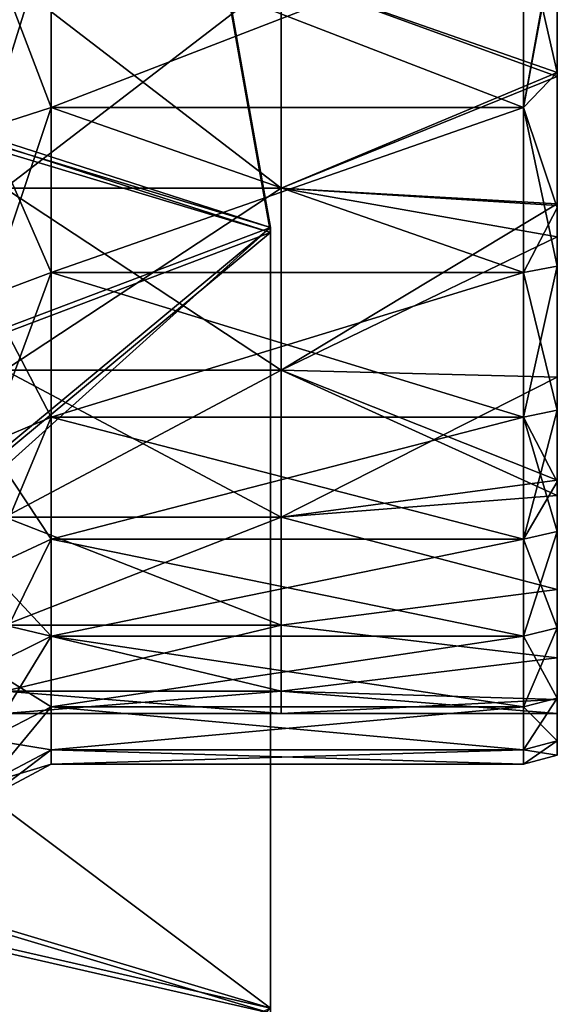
# Model space of a CAD drawing. Extents: x -1633 to 62, y -535 to 375.
# Tile 215 of 256: x 30 to 62, y -114 to -55. Entities that reach past the tile are written whole.
import ezdxf

# ---------------------------------------------------------------- set-up
doc = ezdxf.new("R2010")
doc.units = 0
doc.header["$LTSCALE"] = 33.374815
for name, color, linetype in [('1285', 7, 'CONTINUOUS'), ('1286', 7, 'CONTINUOUS'), ('1289', 7, 'CONTINUOUS'), ('1290', 7, 'CONTINUOUS'), ('1306', 7, 'CONTINUOUS'), ('1307', 7, 'CONTINUOUS'), ('1310', 7, 'CONTINUOUS'), ('1311', 7, 'CONTINUOUS'), ('21', 7, 'CONTINUOUS'), ('22', 7, 'CONTINUOUS'), ('24', 7, 'CONTINUOUS'), ('25', 7, 'CONTINUOUS'), ('26', 7, 'CONTINUOUS'), ('27', 7, 'CONTINUOUS'), ('28', 7, 'CONTINUOUS'), ('31', 7, 'CONTINUOUS'), ('32', 7, 'CONTINUOUS')]:
    doc.layers.add(name, color=color, linetype=linetype)

msp = doc.modelspace()

# ---------------------------------------------------------------- linework, layer by layer
at = {"layer": '1285', "color": 7, "linetype": 'CONTINUOUS'}
for points in [[(45, -67.681, 173.038), (42.588, -54.154, 170.996), (4, -55.331, 171.174), (45, -67.681, 173.038)], [(4, -101.698, 178.172), (45, -67.681, 173.038), (4, -55.331, 171.174), (4, -101.698, 178.172)], [(45, -113.968, 180.024), (45, -67.681, 173.038), (4, -104.602, 178.61), (45, -113.968, 180.024)], [(4, -104.602, 178.61), (45, -67.681, 173.038), (4, -101.698, 178.172), (4, -104.602, 178.61)], [(4, -148.909, 185.297), (45, -113.968, 180.024), (4, -104.602, 178.61), (4, -148.909, 185.297)]]:
    msp.add_3dface(points, dxfattribs=at)
at = {"layer": '1286', "color": 7, "linetype": 'CONTINUOUS'}
for points in [[(42.588, -54.452, 169.019), (45, -67.98, 171.06), (4, -54.785, 169.069), (42.588, -54.452, 169.019)], [(4, -54.785, 169.069), (45, -67.98, 171.06), (4, -55.629, 169.196), (4, -54.785, 169.069)], [(4, -55.629, 169.196), (45, -67.98, 171.06), (4, -101.996, 176.194), (4, -55.629, 169.196)], [(45, -67.98, 171.06), (45, -114.267, 178.046), (4, -101.996, 176.194), (45, -67.98, 171.06)], [(4, -101.996, 176.194), (45, -114.267, 178.046), (4, -104.901, 176.633), (4, -101.996, 176.194)], [(4, -104.901, 176.633), (45, -114.267, 178.046), (4, -149.207, 183.32), (4, -104.901, 176.633)]]:
    msp.add_3dface(points, dxfattribs=at)
at = {"layer": '1289', "color": 7, "linetype": 'CONTINUOUS'}
for points in [[(42.588, -54.154, 170.996), (45, -67.681, 173.038), (42.588, -54.452, 169.019), (42.588, -54.154, 170.996)], [(42.588, -54.452, 169.019), (45, -67.681, 173.038), (45, -67.98, 171.06), (42.588, -54.452, 169.019)]]:
    msp.add_3dface(points, dxfattribs=at)
at = {"layer": '1290', "color": 7, "linetype": 'CONTINUOUS'}
for points in [[(45, -67.681, 173.038), (45, -113.968, 180.024), (45, -67.98, 171.06), (45, -67.681, 173.038)], [(45, -67.98, 171.06), (45, -113.968, 180.024), (45, -114.267, 178.046), (45, -67.98, 171.06)]]:
    msp.add_3dface(points, dxfattribs=at)
at = {"layer": '1306', "color": 7, "linetype": 'CONTINUOUS'}
for points in [[(45, -67.681, -173.038), (4, -54.487, -171.047), (42.588, -54.154, -170.996), (45, -67.681, -173.038)], [(4, -83.201, -175.38), (4, -54.487, -171.047), (45, -67.681, -173.038), (4, -83.201, -175.38)], [(45, -113.968, -180.024), (4, -83.201, -175.38), (45, -67.681, -173.038), (45, -113.968, -180.024)], [(4, -101.698, -178.172), (4, -83.201, -175.38), (45, -113.968, -180.024), (4, -101.698, -178.172)], [(4, -132.473, -182.817), (4, -101.698, -178.172), (45, -113.968, -180.024), (4, -132.473, -182.817)]]:
    msp.add_3dface(points, dxfattribs=at)
at = {"layer": '1307', "color": 7, "linetype": 'CONTINUOUS'}
for points in [[(45, -67.98, -171.06), (42.588, -54.452, -169.019), (4, -54.785, -169.069), (45, -67.98, -171.06)], [(4, -83.5, -173.403), (45, -67.98, -171.06), (4, -54.785, -169.069), (4, -83.5, -173.403)], [(45, -114.267, -178.046), (45, -67.98, -171.06), (4, -101.996, -176.194), (45, -114.267, -178.046)], [(4, -101.996, -176.194), (45, -67.98, -171.06), (4, -83.5, -173.403), (4, -101.996, -176.194)], [(4, -132.771, -180.839), (45, -114.267, -178.046), (4, -101.996, -176.194), (4, -132.771, -180.839)]]:
    msp.add_3dface(points, dxfattribs=at)
at = {"layer": '1310', "color": 7, "linetype": 'CONTINUOUS'}
for points in [[(45, -67.681, -173.038), (42.588, -54.154, -170.996), (45, -67.98, -171.06), (45, -67.681, -173.038)], [(45, -67.98, -171.06), (42.588, -54.154, -170.996), (42.588, -54.452, -169.019), (45, -67.98, -171.06)]]:
    msp.add_3dface(points, dxfattribs=at)
at = {"layer": '1311', "color": 7, "linetype": 'CONTINUOUS'}
for points in [[(45, -113.968, -180.024), (45, -67.681, -173.038), (45, -114.267, -178.046), (45, -113.968, -180.024)], [(45, -67.681, -173.038), (45, -67.98, -171.06), (45, -114.267, -178.046), (45, -67.681, -173.038)]]:
    msp.add_3dface(points, dxfattribs=at)
at = {"layer": '21', "color": 7, "linetype": 'CONTINUOUS'}
for points in [[(62, -49.87, -82.615), (45.627, -52.78, -80.787), (62, -58.746, -76.558), (62, -49.87, -82.615)], [(29.237, -52.78, -80.787), (29.237, -65.358, -70.997), (45.627, -52.78, -80.787), (29.237, -52.78, -80.787)], [(45.627, -52.78, -80.787), (29.237, -65.358, -70.997), (45.627, -65.358, -70.997), (45.627, -52.78, -80.787)], [(45.627, -52.78, -80.787), (45.627, -65.358, -70.997), (62, -58.746, -76.558), (45.627, -52.78, -80.787)], [(62, -58.746, -76.558), (45.627, -65.358, -70.997), (62, -66.296, -70.122), (62, -58.746, -76.558)], [(29.237, -65.358, -70.997), (29.237, -76.152, -59.272), (45.627, -65.358, -70.997), (29.237, -65.358, -70.997)], [(45.627, -65.358, -70.997), (29.237, -76.152, -59.272), (45.627, -76.152, -59.272), (45.627, -65.358, -70.997)], [(45.627, -65.358, -70.997), (45.627, -76.152, -59.272), (62, -66.296, -70.122), (45.627, -65.358, -70.997)], [(62, -66.296, -70.122), (45.627, -76.152, -59.272), (62, -68.235, -68.237), (62, -66.296, -70.122)], [(62, -68.235, -68.237), (45.627, -76.152, -59.272), (62, -76.559, -58.745), (62, -68.235, -68.237)], [(29.237, -76.152, -59.272), (29.237, -84.869, -45.929), (45.627, -76.152, -59.272), (29.237, -76.152, -59.272)], [(45.627, -76.152, -59.272), (29.237, -84.869, -45.929), (45.627, -84.869, -45.929), (45.627, -76.152, -59.272)], [(45.627, -76.152, -59.272), (45.627, -84.869, -45.929), (62, -76.559, -58.745), (45.627, -76.152, -59.272)], [(62, -76.559, -58.745), (45.627, -84.869, -45.929), (62, -82.675, -49.77), (62, -76.559, -58.745)], [(62, -82.675, -49.77), (45.627, -84.869, -45.929), (62, -83.571, -48.251), (62, -82.675, -49.77)], [(62, -83.571, -48.251), (45.627, -84.869, -45.929), (62, -89.155, -36.928), (62, -83.571, -48.251)], [(29.237, -84.869, -45.929), (29.237, -91.271, -31.333), (45.627, -84.869, -45.929), (29.237, -84.869, -45.929)], [(45.627, -84.869, -45.929), (29.237, -91.271, -31.333), (45.627, -91.271, -31.333), (45.627, -84.869, -45.929)], [(45.627, -84.869, -45.929), (45.627, -91.271, -31.333), (62, -89.155, -36.928), (45.627, -84.869, -45.929)], [(62, -89.155, -36.928), (45.627, -91.271, -31.333), (62, -93.212, -24.977), (62, -89.155, -36.928)], [(29.237, -91.271, -31.333), (29.237, -95.184, -15.883), (45.627, -91.271, -31.333), (29.237, -91.271, -31.333)], [(45.627, -91.271, -31.333), (29.237, -95.184, -15.883), (45.627, -95.184, -15.883), (45.627, -91.271, -31.333)], [(45.627, -91.271, -31.333), (45.627, -95.184, -15.883), (62, -93.212, -24.977), (45.627, -91.271, -31.333)], [(62, -93.212, -24.977), (45.627, -95.184, -15.883), (62, -95.674, -12.596), (62, -93.212, -24.977)], [(29.237, -95.184, -15.883), (29.237, -96.5), (45.627, -95.184, -15.883), (29.237, -95.184, -15.883)], [(45.627, -95.184, -15.883), (29.237, -96.5), (45.627, -96.5), (45.627, -95.184, -15.883)], [(45.627, -95.184, -15.883), (45.627, -96.5), (62, -95.674, -12.596), (45.627, -95.184, -15.883)], [(62, -95.674, -12.596), (45.627, -96.5), (62, -96.5), (62, -95.674, -12.596)]]:
    msp.add_3dface(points, dxfattribs=at)
at = {"layer": '22', "color": 7, "linetype": 'CONTINUOUS'}
for points in [[(62, -49.843, -85.496), (62, -49.87, -82.615), (62, -58.503, -79.821), (62, -49.843, -85.496)], [(62, -49.951, 82.566), (62, -49.843, 85.496), (62, -58.503, 79.821), (62, -49.951, 82.566)], [(62, -49.87, -82.615), (62, -58.746, -76.558), (62, -58.503, -79.821), (62, -49.87, -82.615)], [(62, -58.51, 76.739), (62, -49.951, 82.566), (62, -58.503, 79.821), (62, -58.51, 76.739)], [(62, -58.503, -79.821), (62, -58.746, -76.558), (62, -66.523, -73.27), (62, -58.503, -79.821)], [(62, -66.523, 73.27), (62, -58.51, 76.739), (62, -58.503, 79.821), (62, -66.523, 73.27)], [(62, -66.395, 70.029), (62, -58.51, 76.739), (62, -66.523, 73.27), (62, -66.395, 70.029)], [(62, -58.746, -76.558), (62, -66.296, -70.122), (62, -66.523, -73.27), (62, -58.746, -76.558)], [(62, -66.296, -70.122), (62, -68.235, -68.237), (62, -69.978, -69.979), (62, -66.296, -70.122)], [(62, -66.523, -73.27), (62, -66.296, -70.122), (62, -69.978, -69.979), (62, -66.523, -73.27)], [(62, -66.395, 70.029), (62, -66.523, 73.27), (62, -69.978, 69.979), (62, -66.395, 70.029)], [(62, -68.235, 68.237), (62, -66.395, 70.029), (62, -69.978, 69.979), (62, -68.235, 68.237)], [(62, -68.235, -68.237), (62, -76.559, -58.745), (62, -78.514, -60.245), (62, -68.235, -68.237)], [(62, -69.978, -69.979), (62, -68.235, -68.237), (62, -78.514, -60.245), (62, -69.978, -69.979)], [(62, -76.559, 58.745), (62, -68.235, 68.237), (62, -78.514, 60.245), (62, -76.559, 58.745)], [(62, -78.514, 60.245), (62, -68.235, 68.237), (62, -69.978, 69.979), (62, -78.514, 60.245)], [(62, -76.559, -58.745), (62, -82.675, -49.77), (62, -82.765, -54.258), (62, -76.559, -58.745)], [(62, -78.514, -60.245), (62, -76.559, -58.745), (62, -82.765, -54.258), (62, -78.514, -60.245)], [(62, -82.765, 54.258), (62, -82.675, 49.77), (62, -76.559, 58.745), (62, -82.765, 54.258)], [(62, -82.765, 54.258), (62, -76.559, 58.745), (62, -78.514, 60.245), (62, -82.765, 54.258)], [(62, -82.675, -49.77), (62, -83.571, -48.251), (62, -85.705, -49.482), (62, -82.675, -49.77)], [(62, -82.765, -54.258), (62, -82.675, -49.77), (62, -85.705, -49.482), (62, -82.765, -54.258)], [(62, -82.765, 54.258), (62, -85.705, 49.482), (62, -82.675, 49.77), (62, -82.765, 54.258)], [(62, -82.675, 49.77), (62, -85.705, 49.482), (62, -83.571, 48.251), (62, -82.675, 49.77)], [(62, -83.571, -48.251), (62, -89.155, -36.928), (62, -91.431, -37.873), (62, -83.571, -48.251)], [(62, -85.705, -49.482), (62, -83.571, -48.251), (62, -91.431, -37.873), (62, -85.705, -49.482)], [(62, -85.705, 49.482), (62, -91.431, 37.873), (62, -83.571, 48.251), (62, -85.705, 49.482)], [(62, -83.571, 48.251), (62, -91.431, 37.873), (62, -89.155, 36.928), (62, -83.571, 48.251)], [(62, -89.155, -36.928), (62, -93.212, -24.977), (62, -95.592, -25.613), (62, -89.155, -36.928)], [(62, -91.431, -37.873), (62, -89.155, -36.928), (62, -95.592, -25.613), (62, -91.431, -37.873)], [(62, -91.431, 37.873), (62, -95.592, 25.613), (62, -89.155, 36.928), (62, -91.431, 37.873)], [(62, -89.155, 36.928), (62, -95.592, 25.613), (62, -93.212, 24.977), (62, -89.155, 36.928)], [(62, -93.212, -24.977), (62, -95.674, -12.596), (62, -98.117, -12.918), (62, -93.212, -24.977)], [(62, -95.592, -25.613), (62, -93.212, -24.977), (62, -98.117, -12.918), (62, -95.592, -25.613)], [(62, -95.592, 25.613), (62, -98.117, 12.918), (62, -93.212, 24.977), (62, -95.592, 25.613)], [(62, -93.212, 24.977), (62, -98.117, 12.918), (62, -95.674, 12.596), (62, -93.212, 24.977)], [(62, -95.674, -12.596), (62, -96.5), (62, -98.117, -12.918), (62, -95.674, -12.596)], [(62, -98.964), (62, -96.5), (62, -95.674, 12.596), (62, -98.964)], [(62, -98.117, 12.918), (62, -98.964), (62, -95.674, 12.596), (62, -98.117, 12.918)], [(62, -98.117, -12.918), (62, -96.5), (62, -98.964), (62, -98.117, -12.918)]]:
    msp.add_3dface(points, dxfattribs=at)
at = {"layer": '24', "color": 7, "linetype": 'CONTINUOUS'}
for points in [[(62, -49.951, 82.566), (62, -58.51, 76.739), (45.627, -52.78, 80.787), (62, -49.951, 82.566)], [(29.237, -65.358, 70.997), (29.237, -52.78, 80.787), (45.627, -65.358, 70.997), (29.237, -65.358, 70.997)], [(45.627, -65.358, 70.997), (29.237, -52.78, 80.787), (45.627, -52.78, 80.787), (45.627, -65.358, 70.997)], [(62, -58.51, 76.739), (45.627, -65.358, 70.997), (45.627, -52.78, 80.787), (62, -58.51, 76.739)], [(62, -58.51, 76.739), (62, -66.395, 70.029), (45.627, -65.358, 70.997), (62, -58.51, 76.739)], [(29.237, -76.152, 59.272), (29.237, -65.358, 70.997), (45.627, -76.152, 59.272), (29.237, -76.152, 59.272)], [(45.627, -76.152, 59.272), (29.237, -65.358, 70.997), (45.627, -65.358, 70.997), (45.627, -76.152, 59.272)], [(62, -66.395, 70.029), (62, -68.235, 68.237), (45.627, -65.358, 70.997), (62, -66.395, 70.029)], [(62, -68.235, 68.237), (45.627, -76.152, 59.272), (45.627, -65.358, 70.997), (62, -68.235, 68.237)], [(62, -68.235, 68.237), (62, -76.559, 58.745), (45.627, -76.152, 59.272), (62, -68.235, 68.237)], [(29.237, -84.869, 45.929), (29.237, -76.152, 59.272), (45.627, -84.869, 45.929), (29.237, -84.869, 45.929)], [(45.627, -84.869, 45.929), (29.237, -76.152, 59.272), (45.627, -76.152, 59.272), (45.627, -84.869, 45.929)], [(62, -82.675, 49.77), (62, -83.571, 48.251), (45.627, -76.152, 59.272), (62, -82.675, 49.77)], [(62, -76.559, 58.745), (62, -82.675, 49.77), (45.627, -76.152, 59.272), (62, -76.559, 58.745)], [(62, -83.571, 48.251), (45.627, -84.869, 45.929), (45.627, -76.152, 59.272), (62, -83.571, 48.251)], [(62, -83.571, 48.251), (62, -89.155, 36.928), (45.627, -84.869, 45.929), (62, -83.571, 48.251)], [(29.237, -91.271, 31.333), (29.237, -84.869, 45.929), (45.627, -91.271, 31.333), (29.237, -91.271, 31.333)], [(45.627, -91.271, 31.333), (29.237, -84.869, 45.929), (45.627, -84.869, 45.929), (45.627, -91.271, 31.333)], [(62, -89.155, 36.928), (45.627, -91.271, 31.333), (45.627, -84.869, 45.929), (62, -89.155, 36.928)], [(62, -89.155, 36.928), (62, -93.212, 24.977), (45.627, -91.271, 31.333), (62, -89.155, 36.928)], [(29.237, -95.184, 15.883), (29.237, -91.271, 31.333), (45.627, -95.184, 15.883), (29.237, -95.184, 15.883)], [(45.627, -95.184, 15.883), (29.237, -91.271, 31.333), (45.627, -91.271, 31.333), (45.627, -95.184, 15.883)], [(62, -93.212, 24.977), (45.627, -95.184, 15.883), (45.627, -91.271, 31.333), (62, -93.212, 24.977)], [(62, -93.212, 24.977), (62, -95.674, 12.596), (45.627, -95.184, 15.883), (62, -93.212, 24.977)], [(45.627, -96.5), (29.237, -96.5), (29.237, -95.184, 15.883), (45.627, -96.5)], [(45.627, -96.5), (29.237, -95.184, 15.883), (45.627, -95.184, 15.883), (45.627, -96.5)], [(62, -96.5), (45.627, -96.5), (45.627, -95.184, 15.883), (62, -96.5)], [(62, -95.674, 12.596), (62, -96.5), (45.627, -95.184, 15.883), (62, -95.674, 12.596)]]:
    msp.add_3dface(points, dxfattribs=at)
at = {"layer": '25', "color": 7, "linetype": 'CONTINUOUS'}
for points in [[(32, -60.572, -78.939), (32, -49.75, -86.17), (60, -60.572, -78.939), (32, -60.572, -78.939)], [(60, -60.572, -78.939), (32, -49.75, -86.17), (60, -49.75, -86.17), (60, -60.572, -78.939)], [(32, -70.357, -70.357), (32, -60.572, -78.939), (60, -70.357, -70.357), (32, -70.357, -70.357)], [(60, -70.357, -70.357), (32, -60.572, -78.939), (60, -60.572, -78.939), (60, -70.357, -70.357)], [(32, -78.939, -60.572), (32, -70.357, -70.357), (60, -78.939, -60.572), (32, -78.939, -60.572)], [(60, -78.939, -60.572), (32, -70.357, -70.357), (60, -70.357, -70.357), (60, -78.939, -60.572)], [(32, -86.17, -49.75), (32, -78.939, -60.572), (60, -86.17, -49.75), (32, -86.17, -49.75)], [(60, -86.17, -49.75), (32, -78.939, -60.572), (60, -78.939, -60.572), (60, -86.17, -49.75)], [(32, -91.926, -38.077), (32, -86.17, -49.75), (60, -91.926, -38.077), (32, -91.926, -38.077)], [(60, -91.926, -38.077), (32, -86.17, -49.75), (60, -86.17, -49.75), (60, -91.926, -38.077)], [(32, -96.11, -25.752), (32, -91.926, -38.077), (60, -96.11, -25.752), (32, -96.11, -25.752)], [(60, -96.11, -25.752), (32, -91.926, -38.077), (60, -91.926, -38.077), (60, -96.11, -25.752)], [(32, -98.649, -12.987), (32, -96.11, -25.752), (60, -98.649, -12.987), (32, -98.649, -12.987)], [(60, -98.649, -12.987), (32, -96.11, -25.752), (60, -96.11, -25.752), (60, -98.649, -12.987)], [(32, -99.5), (32, -98.649, -12.987), (60, -99.5), (32, -99.5)], [(60, -99.5), (32, -98.649, -12.987), (60, -98.649, -12.987), (60, -99.5)]]:
    msp.add_3dface(points, dxfattribs=at)
at = {"layer": '26', "color": 7, "linetype": 'CONTINUOUS'}
for points in [[(62, -49.843, -85.496), (62, -58.503, -79.821), (60, -49.75, -86.17), (62, -49.843, -85.496)], [(62, -58.503, -79.821), (60, -60.572, -78.939), (60, -49.75, -86.17), (62, -58.503, -79.821)], [(62, -58.503, -79.821), (62, -66.523, -73.27), (60, -60.572, -78.939), (62, -58.503, -79.821)], [(62, -66.523, -73.27), (62, -69.978, -69.979), (60, -60.572, -78.939), (62, -66.523, -73.27)], [(62, -69.978, -69.979), (60, -70.357, -70.357), (60, -60.572, -78.939), (62, -69.978, -69.979)], [(62, -69.978, -69.979), (62, -78.514, -60.245), (60, -70.357, -70.357), (62, -69.978, -69.979)], [(62, -78.514, -60.245), (60, -78.939, -60.572), (60, -70.357, -70.357), (62, -78.514, -60.245)], [(62, -78.514, -60.245), (62, -82.765, -54.258), (60, -78.939, -60.572), (62, -78.514, -60.245)], [(62, -82.765, -54.258), (62, -85.705, -49.482), (60, -78.939, -60.572), (62, -82.765, -54.258)], [(62, -85.705, -49.482), (60, -86.17, -49.75), (60, -78.939, -60.572), (62, -85.705, -49.482)], [(62, -85.705, -49.482), (62, -91.431, -37.873), (60, -86.17, -49.75), (62, -85.705, -49.482)], [(62, -91.431, -37.873), (60, -91.926, -38.077), (60, -86.17, -49.75), (62, -91.431, -37.873)], [(62, -91.431, -37.873), (62, -95.592, -25.613), (60, -91.926, -38.077), (62, -91.431, -37.873)], [(62, -95.592, -25.613), (60, -96.11, -25.752), (60, -91.926, -38.077), (62, -95.592, -25.613)], [(62, -95.592, -25.613), (62, -98.117, -12.918), (60, -96.11, -25.752), (62, -95.592, -25.613)], [(62, -98.117, -12.918), (60, -98.649, -12.987), (60, -96.11, -25.752), (62, -98.117, -12.918)], [(62, -98.117, -12.918), (62, -98.964), (60, -98.649, -12.987), (62, -98.117, -12.918)], [(62, -98.964), (60, -99.5), (60, -98.649, -12.987), (62, -98.964)]]:
    msp.add_3dface(points, dxfattribs=at)
at = {"layer": '27', "color": 7, "linetype": 'CONTINUOUS'}
for points in [[(32, -49.75, 86.17), (32, -60.572, 78.939), (60, -49.75, 86.17), (32, -49.75, 86.17)], [(60, -49.75, 86.17), (32, -60.572, 78.939), (60, -60.572, 78.939), (60, -49.75, 86.17)], [(32, -60.572, 78.939), (32, -70.357, 70.357), (60, -60.572, 78.939), (32, -60.572, 78.939)], [(60, -60.572, 78.939), (32, -70.357, 70.357), (60, -70.357, 70.357), (60, -60.572, 78.939)], [(32, -70.357, 70.357), (32, -78.939, 60.572), (60, -70.357, 70.357), (32, -70.357, 70.357)], [(60, -70.357, 70.357), (32, -78.939, 60.572), (60, -78.939, 60.572), (60, -70.357, 70.357)], [(32, -78.939, 60.572), (32, -86.17, 49.75), (60, -78.939, 60.572), (32, -78.939, 60.572)], [(60, -78.939, 60.572), (32, -86.17, 49.75), (60, -86.17, 49.75), (60, -78.939, 60.572)], [(32, -86.17, 49.75), (32, -91.926, 38.077), (60, -86.17, 49.75), (32, -86.17, 49.75)], [(60, -86.17, 49.75), (32, -91.926, 38.077), (60, -91.926, 38.077), (60, -86.17, 49.75)], [(32, -91.926, 38.077), (32, -96.11, 25.752), (60, -91.926, 38.077), (32, -91.926, 38.077)], [(60, -91.926, 38.077), (32, -96.11, 25.752), (60, -96.11, 25.752), (60, -91.926, 38.077)], [(32, -96.11, 25.752), (32, -98.649, 12.987), (60, -96.11, 25.752), (32, -96.11, 25.752)], [(60, -96.11, 25.752), (32, -98.649, 12.987), (60, -98.649, 12.987), (60, -96.11, 25.752)], [(32, -99.5), (60, -99.5), (60, -98.649, 12.987), (32, -99.5)], [(32, -98.649, 12.987), (32, -99.5), (60, -98.649, 12.987), (32, -98.649, 12.987)]]:
    msp.add_3dface(points, dxfattribs=at)
at = {"layer": '28', "color": 7, "linetype": 'CONTINUOUS'}
for points in [[(62, -49.843, 85.496), (62, -49.482, 85.705), (60, -60.572, 78.939), (62, -49.843, 85.496)], [(62, -49.482, 85.705), (60, -49.75, 86.17), (60, -60.572, 78.939), (62, -49.482, 85.705)], [(62, -58.503, 79.821), (62, -49.843, 85.496), (60, -60.572, 78.939), (62, -58.503, 79.821)], [(62, -66.523, 73.27), (62, -58.503, 79.821), (60, -60.572, 78.939), (62, -66.523, 73.27)], [(62, -66.523, 73.27), (60, -60.572, 78.939), (60, -70.357, 70.357), (62, -66.523, 73.27)], [(62, -69.978, 69.979), (62, -66.523, 73.27), (60, -70.357, 70.357), (62, -69.978, 69.979)], [(62, -78.514, 60.245), (62, -69.978, 69.979), (60, -78.939, 60.572), (62, -78.514, 60.245)], [(62, -69.978, 69.979), (60, -70.357, 70.357), (60, -78.939, 60.572), (62, -69.978, 69.979)], [(62, -82.765, 54.258), (62, -78.514, 60.245), (60, -86.17, 49.75), (62, -82.765, 54.258)], [(62, -78.514, 60.245), (60, -78.939, 60.572), (60, -86.17, 49.75), (62, -78.514, 60.245)], [(62, -85.705, 49.482), (62, -82.765, 54.258), (60, -86.17, 49.75), (62, -85.705, 49.482)], [(62, -91.431, 37.873), (62, -85.705, 49.482), (60, -91.926, 38.077), (62, -91.431, 37.873)], [(62, -85.705, 49.482), (60, -86.17, 49.75), (60, -91.926, 38.077), (62, -85.705, 49.482)], [(62, -95.592, 25.613), (62, -91.431, 37.873), (60, -96.11, 25.752), (62, -95.592, 25.613)], [(62, -91.431, 37.873), (60, -91.926, 38.077), (60, -96.11, 25.752), (62, -91.431, 37.873)], [(62, -98.117, 12.918), (62, -95.592, 25.613), (60, -98.649, 12.987), (62, -98.117, 12.918)], [(62, -95.592, 25.613), (60, -96.11, 25.752), (60, -98.649, 12.987), (62, -95.592, 25.613)], [(62, -98.964), (62, -98.117, 12.918), (60, -99.5), (62, -98.964)], [(60, -99.5), (62, -98.117, 12.918), (60, -98.649, 12.987), (60, -99.5)]]:
    msp.add_3dface(points, dxfattribs=at)
at = {"layer": '31', "color": 7, "linetype": 'CONTINUOUS'}
for points in [[(32, -60.572, -78.939), (28.239, -50.75, -87.902), (32, -49.75, -86.17), (32, -60.572, -78.939)], [(28.239, -61.789, -80.525), (28.239, -50.75, -87.902), (32, -60.572, -78.939), (28.239, -61.789, -80.525)], [(32, -70.357, -70.357), (28.239, -61.789, -80.525), (32, -60.572, -78.939), (32, -70.357, -70.357)], [(28.239, -71.771, -71.771), (28.239, -61.789, -80.525), (32, -70.357, -70.357), (28.239, -71.771, -71.771)], [(32, -78.939, -60.572), (28.239, -71.771, -71.771), (32, -70.357, -70.357), (32, -78.939, -60.572)], [(28.239, -80.525, -61.789), (28.239, -71.771, -71.771), (32, -78.939, -60.572), (28.239, -80.525, -61.789)], [(32, -86.17, -49.75), (28.239, -80.525, -61.789), (32, -78.939, -60.572), (32, -86.17, -49.75)], [(28.239, -87.902, -50.75), (28.239, -80.525, -61.789), (32, -86.17, -49.75), (28.239, -87.902, -50.75)], [(32, -91.926, -38.077), (28.239, -87.902, -50.75), (32, -86.17, -49.75), (32, -91.926, -38.077)], [(28.239, -93.774, -38.842), (28.239, -87.902, -50.75), (32, -91.926, -38.077), (28.239, -93.774, -38.842)], [(32, -96.11, -25.752), (28.239, -93.774, -38.842), (32, -91.926, -38.077), (32, -96.11, -25.752)], [(28.239, -98.041, -26.27), (28.239, -93.774, -38.842), (32, -96.11, -25.752), (28.239, -98.041, -26.27)], [(32, -98.649, -12.987), (28.239, -98.041, -26.27), (32, -96.11, -25.752), (32, -98.649, -12.987)], [(28.239, -100.632, -13.248), (28.239, -98.041, -26.27), (32, -98.649, -12.987), (28.239, -100.632, -13.248)], [(32, -99.5), (28.239, -100.632, -13.248), (32, -98.649, -12.987), (32, -99.5)], [(28.239, -101.5), (28.239, -100.632, -13.248), (32, -99.5), (28.239, -101.5)]]:
    msp.add_3dface(points, dxfattribs=at)
at = {"layer": '32', "color": 7, "linetype": 'CONTINUOUS'}
for points in [[(28.239, -50.75, 87.902), (28.239, -61.789, 80.525), (32, -49.75, 86.17), (28.239, -50.75, 87.902)], [(32, -49.75, 86.17), (28.239, -61.789, 80.525), (32, -60.572, 78.939), (32, -49.75, 86.17)], [(28.239, -61.789, 80.525), (28.239, -71.771, 71.771), (32, -60.572, 78.939), (28.239, -61.789, 80.525)], [(32, -60.572, 78.939), (28.239, -71.771, 71.771), (32, -70.357, 70.357), (32, -60.572, 78.939)], [(28.239, -71.771, 71.771), (28.239, -80.525, 61.789), (32, -70.357, 70.357), (28.239, -71.771, 71.771)], [(32, -70.357, 70.357), (28.239, -80.525, 61.789), (32, -78.939, 60.572), (32, -70.357, 70.357)], [(28.239, -80.525, 61.789), (28.239, -87.902, 50.75), (32, -78.939, 60.572), (28.239, -80.525, 61.789)], [(32, -78.939, 60.572), (28.239, -87.902, 50.75), (32, -86.17, 49.75), (32, -78.939, 60.572)], [(28.239, -87.902, 50.75), (28.239, -93.774, 38.842), (32, -86.17, 49.75), (28.239, -87.902, 50.75)], [(32, -86.17, 49.75), (28.239, -93.774, 38.842), (32, -91.926, 38.077), (32, -86.17, 49.75)], [(28.239, -93.774, 38.842), (28.239, -98.041, 26.27), (32, -91.926, 38.077), (28.239, -93.774, 38.842)], [(32, -91.926, 38.077), (28.239, -98.041, 26.27), (32, -96.11, 25.752), (32, -91.926, 38.077)], [(28.239, -98.041, 26.27), (28.239, -100.632, 13.248), (32, -96.11, 25.752), (28.239, -98.041, 26.27)], [(32, -96.11, 25.752), (28.239, -100.632, 13.248), (32, -98.649, 12.987), (32, -96.11, 25.752)], [(28.239, -100.632, 13.248), (28.239, -101.5), (32, -98.649, 12.987), (28.239, -100.632, 13.248)], [(28.239, -101.5), (32, -99.5), (32, -98.649, 12.987), (28.239, -101.5)]]:
    msp.add_3dface(points, dxfattribs=at)

doc.saveas('drawing.dxf')
